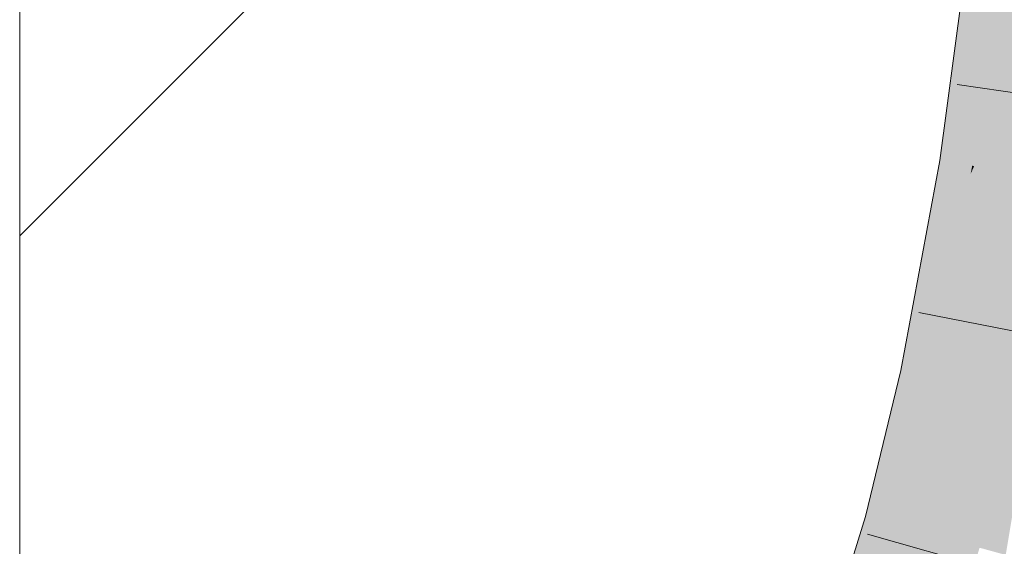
# Model space of a CAD drawing. Extents: x -420 to 300, y 62 to 1162.
# Tile 166 of 256: x 236.647 to 237.686, y 758.784 to 759.34. Entities that reach past the tile are written whole.
import ezdxf

# ---------------------------------------------------------------- set-up
doc = ezdxf.new("R2010")
doc.units = 0
doc.layers.get('0').update_dxf_attribs({"lineweight": 35})
doc.layers.add('E_Detail_Linie_Text_Bem', color=7, linetype='Continuous', lineweight=13)
for name, color, linetype, lineweight, true_color in [('E_Detail_Wandschraffur', 7, 'Continuous', 5, 0xc0c0c0), ('E_Leerrohr 25-A06G9FCX8I', 7, 'Continuous', 9, 0xff8000), ('E_Leerrohr 25-Shading', 7, 'Continuous', 9, 0xff8000)]:
    doc.layers.add(name, color=color, linetype=linetype, lineweight=lineweight, true_color=true_color)

# ---------------------------------------------------------------- blocks, each defined once
blk = doc.blocks.new('Shading-A06G9EZB8I', base_point=(236.9797, 757.7833))
at = {"layer": 'E_Leerrohr 25-Shading', "color": 43, "true_color": 0xd7ab7f}
for points in [[(237.6606, 759.4243), (237.6486, 759.4257), (237.621, 759.1904), (237.6176, 759.1909)], [(237.6659, 759.4238), (237.6606, 759.4243), (237.6252, 759.1898), (237.621, 759.1904)], [(237.6659, 759.4238), (237.6252, 759.1898), (237.6804, 759.4221), (237.6443, 759.1867)], [(237.6804, 759.4221), (237.6443, 759.1867), (237.6832, 759.4218), (237.6484, 759.1861)], [(237.6832, 759.4218), (237.6484, 759.1861), (237.685, 759.4216), (237.6517, 759.1855)], [(237.6517, 759.1855), (237.6538, 759.1852), (237.685, 759.4216)], [(237.6252, 759.1898), (237.621, 759.1904), (237.5902, 759.043), (237.6044, 759.1198)], [(237.621, 759.1904), (237.6176, 759.1909), (237.6044, 759.1198)], [(237.6252, 759.1898), (237.5902, 759.043), (237.6443, 759.1867), (237.6345, 759.1422)], [(237.6499, 759.1765), (237.606, 758.9631), (237.6538, 759.1852), (237.6099, 758.9623)], [(237.6099, 758.9623), (237.6123, 758.9617), (237.6538, 759.1852)], [(237.6443, 759.1867), (237.6345, 759.1422), (237.6484, 759.1861), (237.6431, 759.1614)], [(237.6484, 759.1861), (237.6431, 759.1614), (237.6517, 759.1855), (237.6499, 759.1765)], [(237.6499, 759.1765), (237.6538, 759.1852), (237.6517, 759.1855)], [(237.6011, 758.9641), (237.606, 758.9631), (237.6431, 759.1614), (237.6499, 759.1765)], [(237.6431, 759.1614), (237.6345, 759.1422), (237.6011, 758.9641), (237.5958, 758.9652)], [(237.6345, 759.1422), (237.5902, 759.043), (237.5958, 758.9652), (237.5765, 758.9692)], [(237.5765, 758.9692), (237.539, 758.8154), (237.5958, 758.9652), (237.5514, 758.812)], [(237.5958, 758.9652), (237.5514, 758.812), (237.6011, 758.9641), (237.5574, 758.8104)], [(237.6011, 758.9641), (237.5574, 758.8104), (237.606, 758.9631), (237.5633, 758.8087)], [(237.606, 758.9631), (237.5633, 758.8087), (237.6099, 758.9623), (237.5685, 758.8073)], [(237.6099, 758.9623), (237.5685, 758.8073), (237.6123, 758.9617), (237.5725, 758.8062)], [(237.5725, 758.8062), (237.5743, 758.8057), (237.6123, 758.9617)], [(237.539, 758.8154), (237.4949, 758.6708), (237.5514, 758.812), (237.4993, 758.6694)], [(237.5514, 758.812), (237.4993, 758.6694), (237.5574, 758.8104), (237.5059, 758.6671)], [(237.5574, 758.8104), (237.5059, 758.6671), (237.5633, 758.8087), (237.5126, 758.6648)], [(237.5633, 758.8087), (237.5126, 758.6648), (237.5685, 758.8073), (237.5189, 758.6627)], [(237.5685, 758.8073), (237.5189, 758.6627), (237.5725, 758.8062), (237.5244, 758.6608)], [(237.5725, 758.8062), (237.5244, 758.6608), (237.5743, 758.8057), (237.5278, 758.6596)], [(237.5278, 758.6596), (237.5295, 758.6591), (237.5743, 758.8057)]]:
    blk.add_solid(points, dxfattribs=at)
at = {"layer": 'E_Leerrohr 25-Shading', "color": 31, "true_color": 0xfabd7f}
for points in [[(237.6538, 759.1852), (237.7411, 759.1714), (237.685, 759.4216), (237.7728, 759.412)], [(237.6123, 758.9617), (237.6988, 758.9436), (237.6538, 759.1852), (237.7411, 759.1714)], [(237.5743, 758.8057), (237.6595, 758.7824), (237.6123, 758.9617), (237.6988, 758.9436)], [(237.6988, 758.9436), (237.6595, 758.7824), (237.664, 758.7812)], [(237.6741, 758.7784), (237.7048, 758.9424), (237.664, 758.7812), (237.6988, 758.9436)], [(237.6871, 758.7748), (237.7145, 758.9403), (237.6741, 758.7784), (237.7048, 758.9424)], [(237.5295, 758.6591), (237.6132, 758.6304), (237.5743, 758.8057), (237.6595, 758.7824)]]:
    blk.add_solid(points, dxfattribs=at)
blk = doc.blocks.new('Referenz-A06G9FD38I')
at = {"layer": 'E_Detail_Linie_Text_Bem', "linetype": 'Continuous', "ltscale": 0.13}
blk.add_line((236.6469, 757.5396), (236.6469, 785.5396), dxfattribs=at)
at = {"layer": 'E_Detail_Wandschraffur', "linetype": 'ByBlock', "ltscale": 0.13}
blk.add_line((236.6469, 759.1117), (237.6382, 760.103), dxfattribs=at)
at = {"layer": 'E_Leerrohr 25-A06G9FCX8I', "linetype": 'Continuous', "ltscale": 0.13}
for p, q in [((237.6176, 759.1909), (237.6486, 759.4257)), ((237.8684, 759.2382), (237.6357, 759.2711)), ((237.5765, 758.9693), (237.6176, 759.1909)), ((237.8261, 758.9857), (237.5955, 759.0306)), ((237.539, 758.8154), (237.5765, 758.9693)), ((237.4949, 758.6709), (237.539, 758.8154)), ((237.7673, 758.733), (237.5411, 758.7966))]:
    blk.add_line(p, q, dxfattribs=at)

msp = doc.modelspace()

# ---------------------------------------------------------------- block references
at = {"color": 8, "lineweight": 25, "ltscale": 0.25, "true_color": 0x808080}
msp.add_blockref('Referenz-A06G9FD38I', (0, 0), dxfattribs=at)
msp.add_blockref('Shading-A06G9EZB8I', (236.9797, 757.7833))

doc.saveas('drawing.dxf')
